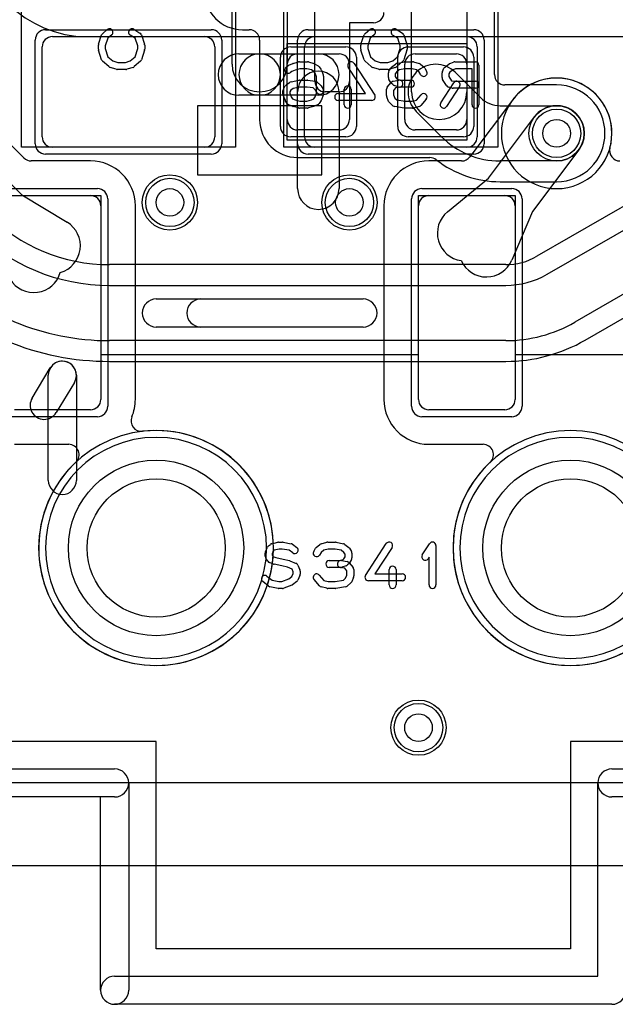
# Model space of a CAD drawing. Extents: x 0 to 20.5, y -1 to 20.
# Tile 2 of 22: x 4.1 to 8.4, y -1 to 6.1. Entities that reach past the tile are written whole.
import ezdxf

# ---------------------------------------------------------------- set-up
doc = ezdxf.new("R2010")
doc.units = 0
for name, color, linetype in [('Hole', 1, 'CONTINUOUS'), ('L1', 3, 'CONTINUOUS'), ('L2', 3, 'CONTINUOUS'), ('L3', 3, 'CONTINUOUS'), ('L4', 3, 'CONTINUOUS'), ('MetalMask-A', 176, 'CONTINUOUS'), ('MetalMask-B', 176, 'CONTINUOUS'), ('Outline', 7, 'CONTINUOUS'), ('PartsArea-A', 111, 'CONTINUOUS'), ('PartsArea-B', 111, 'CONTINUOUS'), ('PartsSilk-A', 221, 'CONTINUOUS'), ('PartsSilk-B', 221, 'CONTINUOUS'), ('Resist-A', 2, 'CONTINUOUS'), ('Resist-B', 2, 'CONTINUOUS'), ('Silk-A', 140, 'CONTINUOUS')]:
    doc.layers.add(name, color=color, linetype=linetype)

msp = doc.modelspace()

# ---------------------------------------------------------------- linework, layer by layer
at = {"layer": 'Hole'}
for centre, radius in [((8, 5.3), 0.1), ((5.2, 4.8), 0.1), ((6.5, 4.8), 0.1), ((5.1, 2.3), 0.5), ((8.1, 2.3), 0.5), ((7, 1), 0.1)]:
    msp.add_circle(centre, radius, dxfattribs=at)
at = {"layer": 'L1'}
for p, q in [((4.35, 6), (5.45, 6)), ((4.6, 5.99996), (12.6, 5.99996)), ((6.25, 6), (7.35, 6)), ((4.275, 5.275), (4.275, 5.925)), ((5.525, 5.925), (5.525, 5.275)), ((6.175, 5.275), (6.175, 5.925)), ((7.425, 5.925), (7.425, 5.275)), ((6.3, 5.5), (5.4, 5.5)), ((5.4, 5.5), (5.4, 5)), ((6.3, 5), (6.3, 5.5)), ((7.67997, 5.54002), (7.37248, 5.13003)), ((4.14374, 5.122), (3.84928, 5.41646)), ((7.50649, 4.97532), (7.84, 5.42)), ((3.84142, 5.14142), (4.12735, 4.85549)), ((5.45, 5.2), (4.35, 5.2)), ((7.35, 5.2), (6.25, 5.2)), ((8.16, 5.18), (7.82649, 4.73532)), ((4.625, 5.10004), (4.19675, 5.10004)), ((7.3125, 5.10004), (7.075, 5.10004)), ((5.4, 5), (6.3, 5)), ((7.20976, 4.73196), (7.50649, 4.97532)), ((4.075, 4.85), (4.625, 4.85)), ((4.12735, 4.85549), (4.45552, 4.65655)), ((7.075, 4.85), (7.625, 4.85)), ((4.7, 4.775), (4.7, 3.375)), ((4.95004, 3.375), (4.95004, 4.775)), ((6.74996, 4.775), (6.74996, 3.375)), ((7, 3.375), (7, 4.775)), ((7.7, 4.775), (7.7, 3.375)), ((7.82649, 4.73532), (7.67596, 4.38232)), ((4.625, 3.3), (4.075, 3.3)), ((7.625, 3.3), (7.075, 3.3)), ((4.075, 3.04996), (4.46752, 3.04996)), ((7.075, 3.04996), (7.46752, 3.04996)), ((9.61276, 0.6), (3.58724, 0.6))]:
    msp.add_line(p, q, dxfattribs=at)
for centre in [(8, 5.3), (5.2, 4.8), (6.5, 4.8), (7, 1)]:
    msp.add_circle(centre, 0.2, dxfattribs=at)
for centre, radius, start, end in [((4.6, 6.8), 0.80004, 180, -90), ((4.35, 5.925), 0.075, 90, 180), ((5.45, 5.925), 0.075, 0, 90), ((6.25, 5.925), 0.075, 90, 180), ((7.35, 5.925), 0.075, 0, 90), ((8, 5.3), 0.40004, -15.255621, 143.130389), ((8, 5.3), 0.2, -36.869898, 143.130102), ((4.35, 5.275), 0.075, 180, -90), ((5.45, 5.275), 0.075, -90, 0), ((6.25, 5.275), 0.075, 180, -90), ((7.35, 5.275), 0.075, -90, 0), ((7.3125, 5.17501), 0.07497, -90, -36.866841), ((8.45827, 5.17501), 0.07497, 164.7422, -90), ((4.19675, 5.17501), 0.07497, -135, -90), ((4.625, 4.775), 0.32504, 0, 90), ((7.075, 4.775), 0.32504, 90, 180), ((4.625, 4.775), 0.075, 0, 90), ((7.075, 4.775), 0.075, 90, 180), ((7.625, 4.775), 0.075, 0, 90), ((7.33659, 4.57732), 0.2, 129.357335, -97.816518), ((4.35184, 4.48552), 0.2, -74.055391, 58.775118), ((7.49199, 4.46077), 0.2, -155.923778, -23.094941), ((4.21448, 4.34816), 0.2, -148.775361, -15.944609), ((4.625, 3.375), 0.075, -90, 0), ((4.625, 3.375), 0.32504, -22.979866, 0), ((7.075, 3.375), 0.32504, 180, -90), ((7.075, 3.375), 0.075, 180, -90), ((7.625, 3.375), 0.075, -90, 0), ((4.99327, 3.21883), 0.07497, 157.019172, -83.374547), ((5.1, 2.3), 0.85004, 133.138006, 96.625726), ((4.46752, 2.97499), 0.07497, -46.864685, 90), ((7.46752, 2.97499), 0.07497, -46.864685, 90), ((8.1, 2.3), 0.85004, 133.138006, 46.861994)]:
    msp.add_arc(centre, radius, start, end, dxfattribs=at)
at = {"layer": 'L2'}
msp.add_line((17.75653, 0.6), (2.24347, 0.6), dxfattribs=at)
for centre in [(5.2, 4.8), (6.5, 4.8), (7, 1)]:
    msp.add_circle(centre, 0.2, dxfattribs=at)
for centre, radius, start, end in [((8, 5.3), 0.40004, 90, -90), ((8, 5.3), 0.40004, -90, 90), ((5.1, 2.3), 0.80004, 90, -90), ((5.1, 2.3), 0.80004, -90, 90), ((8.1, 2.3), 0.80004, 90, -90), ((8.1, 2.3), 0.80004, -90, 90)]:
    msp.add_arc(centre, radius, start, end, dxfattribs=at)
at = {"layer": 'L3'}
msp.add_line((17.75653, 0.6), (2.24347, 0.6), dxfattribs=at)
for centre in [(5.2, 4.8), (6.5, 4.8), (7, 1)]:
    msp.add_circle(centre, 0.2, dxfattribs=at)
for centre, radius, start, end in [((8, 5.3), 0.40004, 90, -90), ((8, 5.3), 0.40004, -90, 90), ((5.1, 2.3), 0.80004, 90, -90), ((5.1, 2.3), 0.80004, -90, 90), ((8.1, 2.3), 0.80004, 90, -90), ((8.1, 2.3), 0.80004, -90, 90)]:
    msp.add_arc(centre, radius, start, end, dxfattribs=at)
at = {"layer": 'L4'}
for p, q in [((6.25004, 5.67497), (6.25004, 6.875)), ((7.55004, 5.72501), (7.55004, 6.875)), ((5.65, 5.8), (5.65, 6.6)), ((6.05, 6.6), (6.05, 5.8)), ((6.95, 5.6), (6.95, 6.6)), ((7.35, 6.6), (7.35, 5.6)), ((6.67499, 6.1), (6.5, 6.1)), ((6.5, 6.1), (6.5, 5.67497)), ((5.725, 6.04996), (5.77499, 6.04996)), ((5.84996, 5.97499), (5.84996, 5.4)), ((5.7, 5.875), (5.85, 5.875)), ((5.85, 5.875), (6.275, 5.875)), ((6.125, 5.875), (6.425, 5.875)), ((6.975, 5.875), (7.275, 5.875)), ((6.05, 5.4), (6.05, 5.8)), ((6.5, 5.8), (6.5, 5.4)), ((6.9, 5.4), (6.9, 5.8)), ((7.35, 5.8), (7.35, 5.4)), ((7.26642, 5.74142), (7.44927, 5.55858)), ((8, 5.65004), (7.62501, 5.65004)), ((5.85, 5.575), (5.7, 5.575)), ((6.275, 5.575), (5.85, 5.575)), ((6.125, 4.9), (6.125, 5.6)), ((6.42503, 5.6), (6.32501, 5.6)), ((6.425, 5.6), (6.425, 4.9)), ((7.59069, 5.5), (8, 5.5)), ((7.16642, 5.27574), (6.98358, 5.45858)), ((6.425, 5.325), (6.125, 5.325)), ((7.275, 5.325), (6.975, 5.325)), ((9.2178, 5.19596), (7.85704, 4.41032)), ((6.125, 5.12496), (7.08263, 5.12496)), ((8, 5.1), (7.59069, 5.1)), ((7.93205, 4.28038), (9.29282, 5.06603)), ((7.59069, 4.94996), (8, 4.94996)), ((9.49282, 4.71962), (8.13205, 3.93397)), ((8.20707, 3.80404), (9.56783, 4.58968)), ((7.63205, 4.35004), (4.76274, 4.35004)), ((4.76274, 4.2), (7.63205, 4.2)), ((7.63205, 3.8), (4.76274, 3.8)), ((4.76274, 3.64996), (7.63205, 3.64996)), ((9.77499, 0.6), (2.24347, 0.6))]:
    msp.add_line(p, q, dxfattribs=at)
for centre in [(8, 5.3), (5.2, 4.8), (6.5, 4.8), (7, 1)]:
    msp.add_circle(centre, 0.2, dxfattribs=at)
for centre, radius, start, end in [((5.725, 6.325), 0.27504, 180, -90), ((6.67499, 6.17497), 0.07497, -90, 0), ((5.77499, 5.97499), 0.07497, 0, 90), ((5.7, 5.725), 0.15, 90, -90), ((5.85, 5.725), 0.15, 90, -90), ((5.85, 5.725), 0.15, -90, 90), ((6.125, 5.8), 0.075, 90, 180), ((6.275, 5.725), 0.15, -90, 90), ((6.425, 5.8), 0.075, 0, 90), ((6.975, 5.8), 0.075, 90, 180), ((7.275, 5.8), 0.075, 0, 90), ((5.85, 5.8), 0.2, 180, 0), ((7.125, 5.6), 0.2, 45, -135), ((6.275, 5.6), 0.15, 0, 180), ((7.62501, 5.72501), 0.07497, 180, -90), ((6.32501, 5.67497), 0.07497, 180, -90), ((6.42503, 5.67497), 0.07497, -90, 0), ((8, 5.3), 0.35004, -90, 90), ((7.15, 5.6), 0.2, 180, 0), ((7.59069, 5.7), 0.2, -135, -90), ((8, 5.3), 0.2, -90, 90), ((6.125, 5.4), 0.27504, 180, -90), ((6.125, 5.4), 0.075, 180, -90), ((6.425, 5.4), 0.075, -90, 0), ((6.975, 5.4), 0.075, 180, -90), ((7.275, 5.4), 0.075, -90, 0), ((7.59069, 5.7), 0.6, -135.000675, -90), ((7.08263, 5.04999), 0.07497, 51.988282, 90), ((7.59069, 5.7), 0.75004, -128.011863, -90), ((6.275, 4.9), 0.15, 180, 0), ((4.76273, 5.60001), 1.24997, -134.999352, -89.999542), ((4.76274, 5.6), 1.4, -135, -90), ((7.63206, 4.8), 0.44996, -90.001273, -60.000204), ((4.76274, 5.6), 1.8, -135, -90), ((7.63205, 4.8), 0.6, -90, -60.000227), ((4.76274, 5.6), 1.95004, -135, -90), ((7.63205, 4.8), 1, -90, -60.000132), ((7.63205, 4.8), 1.15004, -90, -59.999904), ((5.1, 2.3), 0.85004, 90, -90), ((5.1, 2.3), 0.85004, -90, 90), ((8.1, 2.3), 0.85004, 90, -90), ((8.1, 2.3), 0.85004, -90, 90)]:
    msp.add_arc(centre, radius, start, end, dxfattribs=at)
at = {"layer": 'MetalMask-A'}
for p, q in [((4.35, 6), (5.45, 6)), ((6.25, 6), (7.35, 6)), ((4.275, 5.275), (4.275, 5.925)), ((5.525, 5.925), (5.525, 5.275)), ((6.175, 5.275), (6.175, 5.925)), ((7.425, 5.925), (7.425, 5.275)), ((5.45, 5.2), (4.35, 5.2)), ((7.35, 5.2), (6.25, 5.2)), ((4.075, 4.85), (4.625, 4.85)), ((7.075, 4.85), (7.625, 4.85)), ((4.7, 4.775), (4.7, 3.375)), ((7, 3.375), (7, 4.775)), ((7.7, 4.775), (7.7, 3.375)), ((4.625, 3.3), (4.075, 3.3)), ((7.625, 3.3), (7.075, 3.3))]:
    msp.add_line(p, q, dxfattribs=at)
for centre, start, end in [((4.35, 5.925), 90, 180), ((5.45, 5.925), 0, 90), ((6.25, 5.925), 90, 180), ((7.35, 5.925), 0, 90), ((4.35, 5.275), 180, -90), ((5.45, 5.275), -90, 0), ((6.25, 5.275), 180, -90), ((7.35, 5.275), -90, 0), ((4.625, 4.775), 0, 90), ((7.075, 4.775), 90, 180), ((7.625, 4.775), 0, 90), ((4.625, 3.375), -90, 0), ((7.075, 3.375), 180, -90), ((7.625, 3.375), -90, 0)]:
    msp.add_arc(centre, 0.075, start, end, dxfattribs=at)
at = {"layer": 'MetalMask-B'}
for p, q in [((6.125, 5.875), (6.425, 5.875)), ((6.975, 5.875), (7.275, 5.875)), ((6.05, 5.4), (6.05, 5.8)), ((6.5, 5.8), (6.5, 5.4)), ((6.9, 5.4), (6.9, 5.8)), ((7.35, 5.8), (7.35, 5.4)), ((6.425, 5.325), (6.125, 5.325)), ((7.275, 5.325), (6.975, 5.325))]:
    msp.add_line(p, q, dxfattribs=at)
for centre, start, end in [((6.125, 5.8), 90, 180), ((6.425, 5.8), 0, 90), ((6.975, 5.8), 90, 180), ((7.275, 5.8), 0, 90), ((6.125, 5.4), 180, -90), ((6.425, 5.4), -90, 0), ((6.975, 5.4), 180, -90), ((7.275, 5.4), -90, 0)]:
    msp.add_arc(centre, 0.075, start, end, dxfattribs=at)
at = {"layer": 'Outline'}
msp.add_line((18.05, 0), (1.95, 0), dxfattribs=at)
at = {"layer": 'PartsArea-A'}
for p, q in [((4.125, 5.2), (4.125, 7.8)), ((5.675, 7.8), (5.675, 5.2)), ((6.025, 5.2), (6.025, 7.8)), ((7.575, 7.8), (7.575, 5.2)), ((5.675, 5.2), (4.125, 5.2)), ((7.575, 5.2), (6.025, 5.2)), ((4, 4.85), (4.7, 4.85)), ((4.7, 4.85), (4.7, 3.7)), ((7, 3.7), (7, 4.85)), ((7, 4.85), (7.7, 4.85)), ((7.7, 4.85), (7.7, 3.7)), ((4.7, 3.7), (7, 3.7)), ((7.7, 3.7), (8.5, 3.7)), ((5.1, 0.9), (3.35, 0.9)), ((5.1, -0.6), (5.1, 0.9)), ((9.85, 0.9), (8.1, 0.9)), ((8.1, 0.9), (8.1, -0.6)), ((8.1, -0.6), (5.1, -0.6))]:
    msp.add_line(p, q, dxfattribs=at)
at = {"layer": 'PartsArea-B'}
for p, q in [((6.05, 5.95), (7.35, 5.95)), ((6.05, 5.25), (6.05, 5.95)), ((7.35, 5.95), (7.35, 5.25)), ((7.35, 5.25), (6.05, 5.25))]:
    msp.add_line(p, q, dxfattribs=at)
at = {"layer": 'PartsSilk-A'}
for p, q in [((4.68369, 5.9454), (4.70591, 6.01207)), ((4.71363, 6.02338), (4.74696, 6.05115)), ((4.7511, 5.98952), (4.73241, 5.93344)), ((4.77896, 6.01273), (4.7511, 5.98952)), ((4.9495, 5.98773), (4.91268, 6.01074)), ((4.93918, 6.05314), (4.98362, 6.02537)), ((4.96759, 5.93344), (4.9495, 5.98773)), ((4.99409, 6.01207), (5.01631, 5.9454)), ((6.58369, 5.9454), (6.60591, 6.01207)), ((6.61363, 6.02338), (6.64696, 6.05115)), ((6.6511, 5.98952), (6.63241, 5.93344)), ((6.67896, 6.01273), (6.6511, 5.98952)), ((6.8495, 5.98773), (6.81268, 6.01074)), ((6.83918, 6.05314), (6.88362, 6.02537)), ((6.86759, 5.93344), (6.8495, 5.98773)), ((6.89409, 6.01207), (6.91631, 5.9454)), ((4.68241, 5.90972), (4.68241, 5.9375)), ((4.73241, 5.93344), (4.73241, 5.91362)), ((4.73241, 5.91362), (4.75132, 5.85452)), ((4.94868, 5.85452), (4.96759, 5.91362)), ((4.96759, 5.91362), (4.96759, 5.93344)), ((5.01759, 5.9375), (5.01759, 5.90972)), ((6.58241, 5.90972), (6.58241, 5.9375)), ((6.63241, 5.93344), (6.63241, 5.91362)), ((6.63241, 5.91362), (6.65132, 5.85452)), ((6.84868, 5.85452), (6.86759, 5.91362)), ((6.86759, 5.91362), (6.86759, 5.93344)), ((6.91759, 5.9375), (6.91759, 5.90972)), ((4.70582, 5.83266), (4.6836, 5.9021)), ((4.75132, 5.85452), (4.78656, 5.82368)), ((4.91344, 5.82368), (4.94868, 5.85452)), ((5.0164, 5.9021), (4.99418, 5.83266)), ((6.60582, 5.83266), (6.5836, 5.9021)), ((6.65132, 5.85452), (6.68656, 5.82368)), ((6.81344, 5.82368), (6.84868, 5.85452)), ((6.9164, 5.9021), (6.89418, 5.83266)), ((4.75761, 5.78258), (4.71317, 5.82147)), ((4.81106, 5.76364), (4.76661, 5.77753)), ((4.78656, 5.82368), (4.82234, 5.8125)), ((4.82234, 5.8125), (4.87766, 5.8125)), ((4.87766, 5.8125), (4.91344, 5.82368)), ((4.93339, 5.77753), (4.88894, 5.76364)), ((4.98683, 5.82147), (4.94239, 5.78258)), ((6.65761, 5.78258), (6.61317, 5.82147)), ((6.71106, 5.76364), (6.66661, 5.77753)), ((6.68656, 5.82368), (6.72234, 5.8125)), ((6.72234, 5.8125), (6.77766, 5.8125)), ((6.77766, 5.8125), (6.81344, 5.82368)), ((6.83339, 5.77753), (6.78894, 5.76364)), ((6.88683, 5.82147), (6.84239, 5.78258)), ((4.88148, 5.7625), (4.81852, 5.7625)), ((6.78148, 5.7625), (6.71852, 5.7625)), ((5.1016, 4.1016), (6.5984, 4.1016)), ((6.5984, 3.8984), (5.1016, 3.8984)), ((4.20298, 3.38487), (4.33439, 3.60222)), ((4.31973, 2.78892), (4.31973, 3.54965)), ((4.50827, 3.49708), (4.37686, 3.27973)), ((4.52293, 3.54965), (4.52293, 2.78892)), ((5.8922, 2.27166), (5.90609, 2.30499)), ((5.91355, 2.31489), (5.92744, 2.326)), ((5.937, 2.33073), (5.98144, 2.34184)), ((5.94978, 2.27984), (5.94028, 2.25704)), ((5.95442, 2.28355), (5.94978, 2.27984)), ((5.99058, 2.29259), (5.95442, 2.28355)), ((5.9875, 2.34259), (6.01528, 2.34259)), ((6.01292, 2.29259), (5.99058, 2.29259)), ((6.06343, 2.28297), (6.01292, 2.29259)), ((6.01996, 2.34215), (6.07829, 2.33104)), ((6.08947, 2.26404), (6.06343, 2.28297)), ((6.08831, 2.3267), (6.11887, 2.30448)), ((6.2413, 2.27529), (6.25519, 2.29751)), ((6.25978, 2.30295), (6.28478, 2.32517)), ((6.29495, 2.33064), (6.33662, 2.34175)), ((6.31356, 2.28385), (6.29568, 2.26796)), ((6.34634, 2.29259), (6.31356, 2.28385)), ((6.34306, 2.34259), (6.39861, 2.34259)), ((6.39601, 2.29259), (6.34634, 2.29259)), ((6.44042, 2.28324), (6.39601, 2.29259)), ((6.40376, 2.34205), (6.45654, 2.33094)), ((6.46023, 2.2674), (6.44042, 2.28324)), ((6.46701, 2.326), (6.49479, 2.30378)), ((6.50037, 2.29751), (6.51426, 2.27529)), ((6.61657, 2.10163), (6.76657, 2.33126)), ((6.80843, 2.30392), (6.68369, 2.11296)), ((7.02763, 2.2497), (7.08041, 2.33118)), ((7.12639, 2.31759), (7.12639, 2.03241)), ((5.89028, 2.23981), (5.89028, 2.26204)), ((5.90797, 2.20434), (5.89408, 2.22656)), ((5.94028, 2.25704), (5.94028, 2.24698)), ((5.94028, 2.24698), (5.94581, 2.23814)), ((5.94581, 2.23814), (5.96648, 2.23062)), ((5.96648, 2.23062), (6.02018, 2.21988)), ((6.02134, 2.21962), (6.06578, 2.20851)), ((6.29568, 2.26796), (6.2837, 2.24879)), ((6.35417, 2.20926), (6.4331, 2.20926)), ((6.4331, 2.20926), (6.4543, 2.21697)), ((6.44188, 2.20887), (6.48355, 2.20146)), ((6.4543, 2.21697), (6.45948, 2.22215)), ((6.45948, 2.22215), (6.46806, 2.23587)), ((6.46806, 2.25487), (6.46023, 2.2674)), ((6.46806, 2.23587), (6.46806, 2.25487)), ((6.51426, 2.21545), (6.50037, 2.19323)), ((6.51806, 2.26204), (6.51806, 2.2287)), ((7.07639, 2.23301), (7.06959, 2.22252)), ((7.07639, 2.03241), (7.07639, 2.23301)), ((5.95118, 2.18299), (5.92063, 2.1941)), ((6.00979, 2.17097), (5.95482, 2.18197)), ((6.05184, 2.16046), (6.00979, 2.17097)), ((6.08505, 2.14662), (6.05184, 2.16046)), ((6.06934, 2.20734), (6.11379, 2.18882)), ((6.09306, 2.12741), (6.08505, 2.14662)), ((6.12725, 2.17536), (6.14114, 2.14203)), ((6.4375, 2.15926), (6.35417, 2.15926)), ((6.46581, 2.15383), (6.43312, 2.15965)), ((6.4766, 2.17187), (6.44604, 2.16076)), ((6.48194, 2.13447), (6.46581, 2.15383)), ((6.49685, 2.1888), (6.48574, 2.17769)), ((6.49838, 2.19285), (6.52615, 2.15952)), ((6.53194, 2.14352), (6.53194, 2.09907)), ((6.7875, 2.03241), (6.7875, 2.14352)), ((6.8375, 2.14352), (6.8375, 2.03241)), ((5.90312, 2.09637), (5.93994, 2.06692)), ((5.93994, 2.06692), (5.98986, 2.05741)), ((6.01068, 2.05741), (6.0616, 2.07681)), ((6.0616, 2.07681), (6.08379, 2.09294)), ((6.08379, 2.09294), (6.09306, 2.11519)), ((6.09306, 2.11519), (6.09306, 2.12741)), ((6.14114, 2.10058), (6.12725, 2.06724)), ((6.14306, 2.13241), (6.14306, 2.11019)), ((6.28258, 2.02706), (6.24369, 2.0715)), ((6.28131, 2.10442), (6.31519, 2.06571)), ((6.39662, 2.05741), (6.45691, 2.06705)), ((6.45691, 2.06705), (6.47218, 2.08063)), ((6.47218, 2.08063), (6.48194, 2.10407)), ((6.48194, 2.10407), (6.48194, 2.13447)), ((6.53002, 2.08946), (6.51614, 2.05613)), ((6.68369, 2.11296), (6.88194, 2.11296)), ((5.91355, 2.024), (5.87188, 2.05733)), ((5.98282, 2.00785), (5.92449, 2.01896)), ((6.01528, 2.00741), (5.9875, 2.00741)), ((5.98986, 2.05741), (6.01068, 2.05741)), ((6.08251, 2.03127), (6.02418, 2.00905)), ((6.11887, 2.05663), (6.08831, 2.03441)), ((6.33662, 2.00825), (6.29495, 2.01936)), ((6.31519, 2.06571), (6.34634, 2.05741)), ((6.39861, 2.00741), (6.34306, 2.00741)), ((6.34634, 2.05741), (6.39662, 2.05741)), ((6.47201, 2.01883), (6.40256, 2.00772)), ((6.50967, 2.04705), (6.48467, 2.02483)), ((6.88194, 2.06296), (6.6375, 2.06296)), ((3.6236, 0.7016), (4.8, 0.7016)), ((8.4, 0.7016), (9.5764, 0.7016)), ((4.9016, 0.6), (4.9016, -0.9)), ((8.2984, -0.7984), (8.2984, 0.6)), ((4.6984, 0.4984), (3.6236, 0.4984)), ((4.6984, -0.9), (4.6984, 0.4984)), ((4.8, -0.7984), (8.2984, -0.7984)), ((8.4, -1.0016), (4.8, -1.0016))]:
    msp.add_line(p, q, dxfattribs=at)
for centre, radius, start, end in [((4.76296, 6.03194), 0.025, -50.209101, 129.800498), ((4.92593, 6.03194), 0.025, 57.994617, -122.000747), ((6.66296, 6.03194), 0.025, -50.209101, 129.800498), ((6.82593, 6.03194), 0.025, 57.994617, -122.000747), ((4.72963, 6.00417), 0.025, 129.790899, 161.579545), ((4.97037, 6.00417), 0.025, 18.420455, 57.994617), ((6.62963, 6.00417), 0.025, 129.790899, 161.579545), ((6.87037, 6.00417), 0.025, 18.420455, 57.994617), ((4.70741, 5.9375), 0.025, 161.579545, 180), ((4.99259, 5.9375), 0.025, 0, 18.420455), ((6.60741, 5.9375), 0.025, 161.579545, 180), ((6.89259, 5.9375), 0.025, 0, 18.420455), ((4.70741, 5.90972), 0.025, 180, -162.253582), ((4.99259, 5.90972), 0.025, -17.746418, 0), ((6.60741, 5.90972), 0.025, 180, -162.253582), ((6.89259, 5.90972), 0.025, -17.746418, 0), ((4.72963, 5.84028), 0.025, -162.253582, -131.188082), ((4.77407, 5.80139), 0.025, -131.188082, -107.362228), ((4.92593, 5.80139), 0.025, -72.637772, -48.811918), ((4.97037, 5.84028), 0.025, -48.811918, -17.746418), ((6.62963, 5.84028), 0.025, -162.253582, -131.188082), ((6.67407, 5.80139), 0.025, -131.188082, -107.362228), ((6.82593, 5.80139), 0.025, -72.637772, -48.811918), ((6.87037, 5.84028), 0.025, -48.811918, -17.746418), ((4.81852, 5.7875), 0.025, -107.362228, -90), ((4.88148, 5.7875), 0.025, -90, -72.637772), ((6.71852, 5.7875), 0.025, -107.362228, -90), ((6.78148, 5.7875), 0.025, -90, -72.637772), ((5.1016, 4), 0.1016, 90, -90), ((6.5984, 4), 0.1016, -90, 90), ((4.42133, 3.54965), 0.1016, 0, 180), ((4.42133, 3.54965), 0.1016, -31.16009, 148.842805), ((4.28992, 3.3323), 0.1016, 148.83991, -31.157195), ((4.42133, 2.78892), 0.1016, 180, 0), ((5.92917, 2.29537), 0.025, 128.666967, 157.373085), ((5.94306, 2.30648), 0.025, 104.030684, 128.666967), ((5.9875, 2.31759), 0.025, 90, 104.030684), ((6.01528, 2.31759), 0.025, 79.211414, 90), ((6.07361, 2.30648), 0.025, 53.982737, 79.211414), ((6.10417, 2.28426), 0.025, -126.017263, 53.979316), ((6.27639, 2.28426), 0.025, 131.627831, 147.989981), ((6.30139, 2.30648), 0.025, 104.925513, 131.630694), ((6.34306, 2.31759), 0.025, 90, 104.92885), ((6.39861, 2.31759), 0.025, 78.110161, 90), ((6.45139, 2.30648), 0.025, 51.333033, 78.112983), ((6.47917, 2.28426), 0.025, 32.005383, 51.345223), ((6.7875, 2.31759), 0.025, -33.149737, 146.846436), ((7.10139, 2.31759), 0.025, 0, 147.066193), ((5.91528, 2.26204), 0.025, 157.373085, 180), ((5.91528, 2.23981), 0.025, 180, -147.994617), ((6.01528, 2.19537), 0.025, 75.969316, 78.692051), ((6.05972, 2.18426), 0.025, 67.373085, 75.963757), ((6.2625, 2.26204), 0.025, 147.994617, -32.010019), ((6.35417, 2.18426), 0.025, 90, -90), ((6.4375, 2.18426), 0.025, 79.908369, -100.083264), ((6.49306, 2.26204), 0.025, 0, 32.010019), ((6.49306, 2.2287), 0.025, -32.005383, 0), ((7.04861, 2.23611), 0.025, 147.066457, -32.933807), ((5.92917, 2.21759), 0.025, -147.994617, -109.97919), ((5.95972, 2.20648), 0.025, -109.97919, -101.305437), ((6.10417, 2.16574), 0.025, 22.626915, 67.38105), ((6.11806, 2.13241), 0.025, 0, 22.623527), ((6.4375, 2.18426), 0.025, -90, -70.02141), ((6.46806, 2.19537), 0.025, -70.02864, -45), ((6.47917, 2.17685), 0.025, 39.790899, 79.916736), ((6.47917, 2.20648), 0.025, -45, -32.010019), ((6.50694, 2.14352), 0.025, 0, 39.800498), ((6.8125, 2.14352), 0.025, 0, 180), ((5.8875, 2.07685), 0.025, 51.333033, -128.654777), ((6.10417, 2.07685), 0.025, -53.982737, -22.617424), ((6.11806, 2.11019), 0.025, -22.605762, 0), ((6.2625, 2.08796), 0.025, 41.188082, -138.810424), ((6.50694, 2.09907), 0.025, -22.605762, 0), ((6.6375, 2.08796), 0.025, 146.850263, -90), ((6.88194, 2.08796), 0.025, -90, 90), ((5.92917, 2.04352), 0.025, -128.666967, -100.783847), ((5.9875, 2.03241), 0.025, -100.788586, -90), ((6.01528, 2.03241), 0.025, -90, -69.146359), ((6.07361, 2.05463), 0.025, -69.143502, -53.979316), ((6.30139, 2.04352), 0.025, -138.811918, -104.92885), ((6.34306, 2.03241), 0.025, -104.925513, -90), ((6.39861, 2.03241), 0.025, -90, -80.911332), ((6.46806, 2.04352), 0.025, -80.910628, -48.369306), ((6.49306, 2.06574), 0.025, -48.372169, -22.608878), ((6.8125, 2.03241), 0.025, 180, 0), ((7.10139, 2.03241), 0.025, 180, 0), ((4.8, 0.6), 0.1016, 0, 90), ((8.4, 0.6), 0.1016, 90, 180), ((4.8, -0.9), 0.1016, 90, -90), ((4.8, -0.9), 0.1016, 180, 0), ((8.4, -0.9), 0.1016, -90, 0)]:
    msp.add_arc(centre, radius, start, end, dxfattribs=at)
at = {"layer": 'PartsSilk-B'}
for p, q in [((6.04132, 5.77878), (6.05521, 5.78989)), ((6.06155, 5.79358), (6.08933, 5.80469)), ((6.09174, 5.80552), (6.13063, 5.81663)), ((6.1375, 5.81759), (6.19583, 5.81759)), ((6.2027, 5.81663), (6.24159, 5.80552)), ((6.24746, 5.80299), (6.27246, 5.78818)), ((6.27972, 5.78167), (6.29361, 5.76315)), ((6.61631, 5.58796), (6.49157, 5.77892)), ((6.53343, 5.80626), (6.68343, 5.57663)), ((6.78574, 5.75029), (6.79963, 5.77251)), ((6.80521, 5.77878), (6.83299, 5.801)), ((6.84346, 5.80594), (6.89624, 5.81705)), ((6.90139, 5.81759), (6.95694, 5.81759)), ((6.96338, 5.81675), (7.00505, 5.80564)), ((7.01522, 5.80017), (7.04022, 5.77795)), ((7.04481, 5.77251), (7.0587, 5.75029)), ((7.17347, 5.74822), (7.18458, 5.77044)), ((7.19224, 5.77948), (7.2228, 5.8017)), ((7.22735, 5.80433), (7.25235, 5.81544)), ((7.2625, 5.81759), (7.4125, 5.81759)), ((7.4375, 5.79259), (7.4375, 5.50741)), ((6.08355, 5.74853), (6.07256, 5.73974)), ((6.10671, 5.75779), (6.08355, 5.74853)), ((6.141, 5.76759), (6.10671, 5.75779)), ((6.19233, 5.76759), (6.141, 5.76759)), ((6.22475, 5.75833), (6.19233, 5.76759)), ((6.2427, 5.74769), (6.22475, 5.75833)), ((6.25173, 5.73565), (6.2427, 5.74769)), ((6.2625, 5.70981), (6.25173, 5.73565)), ((6.2625, 5.59019), (6.2625, 5.70981)), ((6.29669, 5.75776), (6.31058, 5.72442)), ((6.3125, 5.71481), (6.3125, 5.58519)), ((6.78194, 5.7037), (6.78194, 5.73704)), ((6.83977, 5.7424), (6.83194, 5.72987)), ((6.83194, 5.72987), (6.83194, 5.71087)), ((6.83194, 5.71087), (6.84052, 5.69715)), ((6.85958, 5.75824), (6.83977, 5.7424)), ((6.90399, 5.76759), (6.85958, 5.75824)), ((6.95366, 5.76759), (6.90399, 5.76759)), ((6.98644, 5.75885), (6.95366, 5.76759)), ((7.00432, 5.74296), (6.98644, 5.75885)), ((7.0163, 5.72379), (7.00432, 5.74296)), ((7.17083, 5.7037), (7.17083, 5.73704)), ((7.22657, 5.74263), (7.22083, 5.73114)), ((7.22083, 5.73114), (7.22083, 5.71087)), ((7.22083, 5.71087), (7.23958, 5.68087)), ((7.25007, 5.75971), (7.22657, 5.74263)), ((7.2678, 5.76759), (7.25007, 5.75971)), ((7.3875, 5.76759), (7.2678, 5.76759)), ((7.3875, 5.50741), (7.3875, 5.76759)), ((6.02186, 5.62065), (6.03574, 5.64287)), ((6.04206, 5.64972), (6.06706, 5.66824)), ((6.07704, 5.67266), (6.1326, 5.68377)), ((6.13998, 5.63426), (6.09233, 5.62473)), ((6.1375, 5.68426), (6.19583, 5.68426)), ((6.19408, 5.63426), (6.13998, 5.63426)), ((6.23765, 5.62814), (6.19408, 5.63426)), ((6.19931, 5.68402), (6.25209, 5.67661)), ((6.25432, 5.61333), (6.23765, 5.62814)), ((6.26522, 5.67054), (6.29022, 5.64832)), ((6.29481, 5.64288), (6.3087, 5.62066)), ((6.77385, 5.63452), (6.80162, 5.66785)), ((6.79963, 5.66823), (6.78574, 5.69045)), ((6.81426, 5.65269), (6.80315, 5.6638)), ((6.81645, 5.67646), (6.85812, 5.68387)), ((6.83419, 5.62883), (6.81806, 5.60947)), ((6.85396, 5.63576), (6.8234, 5.64687)), ((6.86688, 5.63465), (6.83419, 5.62883)), ((6.84052, 5.69715), (6.8457, 5.69197)), ((6.8457, 5.69197), (6.8669, 5.68426)), ((6.94583, 5.63426), (6.8625, 5.63426)), ((6.8669, 5.68426), (6.94583, 5.68426)), ((7.16102, 5.52109), (7.25547, 5.66553)), ((7.20241, 5.64601), (7.17463, 5.69045)), ((7.29731, 5.63817), (7.20286, 5.49373)), ((7.24495, 5.62769), (7.21717, 5.6351)), ((7.23958, 5.68087), (7.25467, 5.67685)), ((7.25467, 5.67685), (7.4125, 5.67685)), ((6.01806, 5.58519), (6.01806, 5.60741)), ((6.03386, 5.54224), (6.01998, 5.57558)), ((6.07563, 5.61236), (6.06806, 5.60024)), ((6.06806, 5.60024), (6.06806, 5.59019)), ((6.06806, 5.59019), (6.07923, 5.56336)), ((6.09233, 5.62473), (6.07563, 5.61236)), ((6.07923, 5.56336), (6.0877, 5.54981)), ((6.24258, 5.54937), (6.25132, 5.56336)), ((6.25132, 5.56336), (6.2625, 5.59019)), ((6.2663, 5.59416), (6.25432, 5.61333)), ((6.31058, 5.57558), (6.29669, 5.54224)), ((6.41806, 5.58796), (6.61631, 5.58796)), ((6.4625, 5.50741), (6.4625, 5.61852)), ((6.5125, 5.61852), (6.5125, 5.50741)), ((6.76806, 5.57407), (6.76806, 5.61852)), ((6.78386, 5.53113), (6.76998, 5.56446)), ((6.81806, 5.60947), (6.81806, 5.57907)), ((6.81806, 5.57907), (6.82782, 5.55563)), ((6.98481, 5.54071), (7.01869, 5.57942)), ((7.4125, 5.62685), (7.25139, 5.62685)), ((6.04963, 5.51638), (6.03574, 5.5386)), ((6.08933, 5.49531), (6.06155, 5.50642)), ((6.0877, 5.54981), (6.10671, 5.54221)), ((6.13063, 5.48337), (6.09174, 5.49448)), ((6.10671, 5.54221), (6.141, 5.53241)), ((6.141, 5.53241), (6.19233, 5.53241)), ((6.19233, 5.53241), (6.22617, 5.54208)), ((6.24159, 5.49448), (6.2027, 5.48337)), ((6.22617, 5.54208), (6.24258, 5.54937)), ((6.26987, 5.50678), (6.24487, 5.49567)), ((6.29481, 5.5386), (6.28092, 5.51638)), ((6.6625, 5.53796), (6.41806, 5.53796)), ((6.81533, 5.49983), (6.79033, 5.52205)), ((6.82782, 5.55563), (6.84309, 5.54205)), ((6.89744, 5.48272), (6.82799, 5.49383)), ((6.84309, 5.54205), (6.90338, 5.53241)), ((6.90338, 5.53241), (6.95366, 5.53241)), ((6.95366, 5.53241), (6.98481, 5.54071)), ((7.00505, 5.49436), (6.96338, 5.48325)), ((7.05631, 5.5465), (7.01742, 5.50206)), ((6.19583, 5.48241), (6.1375, 5.48241)), ((6.95694, 5.48241), (6.90139, 5.48241))]:
    msp.add_line(p, q, dxfattribs=at)
for centre, start, end in [((6.05694, 5.75926), 128.666967, -51.345223), ((6.07083, 5.77037), 111.792897, 128.654777), ((6.09861, 5.78148), 105.948544, 111.797853), ((6.1375, 5.79259), 90, 105.94345), ((6.19583, 5.79259), 74.051456, 90), ((6.23472, 5.78148), 59.362476, 74.05655), ((6.25972, 5.76667), 36.869898, 59.3575), ((6.5125, 5.79259), 33.149737, -146.846436), ((6.82083, 5.75926), 128.666967, 147.994617), ((6.84861, 5.78148), 101.889839, 128.666967), ((6.90139, 5.79259), 90, 101.889839), ((6.95694, 5.79259), 75.074487, 90), ((6.99861, 5.78148), 48.372169, 75.074487), ((7.02361, 5.75926), 32.005383, 48.37217), ((7.20694, 5.75926), 126.017263, 153.434949), ((7.2375, 5.78148), 113.950855, 126.017263), ((7.2625, 5.79259), 90, 113.950855), ((7.4125, 5.79259), 0, 90), ((6.27361, 5.74815), 22.605762, 36.869898), ((6.2875, 5.71481), 0, 22.617424), ((6.80694, 5.73704), 147.994617, 180), ((6.80694, 5.7037), 180, -147.994617), ((7.0375, 5.73704), -147.994617, 32.010019), ((7.19583, 5.73704), 153.434949, 180), ((7.19583, 5.7037), 180, -147.994617), ((6.05694, 5.62963), 126.526127, 148.008526), ((6.08194, 5.64815), 101.305437, 126.531048), ((6.1375, 5.65926), 90, 101.307949), ((6.19583, 5.65926), 81.999526, 90), ((6.24861, 5.65185), 48.372169, 82.008245), ((6.27361, 5.62963), 32.005383, 48.369306), ((6.4875, 5.61852), 0, 180), ((6.79306, 5.61852), 140.209101, 180), ((6.82083, 5.68148), -147.994617, -135), ((6.82083, 5.65185), 100.091631, 140.209101), ((6.83194, 5.67037), -135, -109.97136), ((6.8625, 5.65926), -109.97136, -90), ((6.8625, 5.65926), -79.908369, 100.083264), ((6.94583, 5.65926), -90, 90), ((7.22361, 5.65926), -147.994617, -104.925513), ((7.27639, 5.65185), -33.181463, 146.819137), ((7.4125, 5.65185), -90, 90), ((6.04306, 5.60741), 148.014056, 180), ((6.04306, 5.58519), 180, -157.397221), ((6.2875, 5.60741), -147.994617, 32.010019), ((6.2875, 5.58519), -22.605762, 0), ((6.41806, 5.56296), 90, -90), ((6.6625, 5.56296), -90, 33.153564), ((6.79306, 5.57407), 180, -157.394238), ((7.0375, 5.56296), -41.188082, 138.810424), ((7.25139, 5.65185), -104.925513, -90), ((6.05694, 5.55185), -157.394238, -147.989981), ((6.07083, 5.52963), -147.994617, -111.797853), ((6.09861, 5.51852), -111.792897, -105.94345), ((6.23472, 5.51852), -74.051456, -66.039637), ((6.25972, 5.52963), -66.049145, -32.010019), ((6.27361, 5.55185), -32.005383, -22.617424), ((6.4875, 5.50741), 180, 0), ((6.80694, 5.54074), -157.394238, -131.62783), ((6.83194, 5.51852), -131.627831, -99.089372), ((6.99861, 5.51852), -75.074487, -41.188082), ((7.18194, 5.50741), 146.818537, -33.180863), ((7.4125, 5.50741), 180, 0), ((6.1375, 5.50741), -105.948544, -90), ((6.19583, 5.50741), -90, -74.05655), ((6.90139, 5.50741), -99.089372, -90), ((6.95694, 5.50741), -90, -75.074487)]:
    msp.add_arc(centre, 0.025, start, end, dxfattribs=at)
at = {"layer": 'Resist-A'}
for p, q in [((4.3, 6.05), (5.5, 6.05)), ((6.2, 6.05), (7.4, 6.05)), ((4.225, 5.225), (4.225, 5.975)), ((5.575, 5.975), (5.575, 5.225)), ((6.125, 5.225), (6.125, 5.975)), ((7.475, 5.975), (7.475, 5.225)), ((5.5, 5.15), (4.3, 5.15)), ((7.4, 5.15), (6.2, 5.15)), ((4.025, 4.9), (4.675, 4.9)), ((7.025, 4.9), (7.675, 4.9)), ((4.75, 4.825), (4.75, 3.325)), ((6.95, 3.325), (6.95, 4.825)), ((7.75, 4.825), (7.75, 3.325)), ((4.675, 3.25), (4.025, 3.25)), ((7.675, 3.25), (7.025, 3.25))]:
    msp.add_line(p, q, dxfattribs=at)
for centre, radius in [((8, 5.3), 0.175), ((5.2, 4.8), 0.175), ((6.5, 4.8), 0.175), ((5.1, 2.3), 0.635), ((8.1, 2.3), 0.635), ((7, 1), 0.175)]:
    msp.add_circle(centre, radius, dxfattribs=at)
for centre, start, end in [((4.3, 5.975), 90, 180), ((5.5, 5.975), 0, 90), ((6.2, 5.975), 90, 180), ((7.4, 5.975), 0, 90), ((4.3, 5.225), 180, -90), ((5.5, 5.225), -90, 0), ((6.2, 5.225), 180, -90), ((7.4, 5.225), -90, 0), ((4.675, 4.825), 0, 90), ((7.025, 4.825), 90, 180), ((7.675, 4.825), 0, 90), ((4.675, 3.325), -90, 0), ((7.025, 3.325), 180, -90), ((7.675, 3.325), -90, 0)]:
    msp.add_arc(centre, 0.075, start, end, dxfattribs=at)
at = {"layer": 'Resist-B'}
for p, q in [((6.075, 5.925), (6.475, 5.925)), ((6.925, 5.925), (7.325, 5.925)), ((6, 5.35), (6, 5.85)), ((6.55, 5.85), (6.55, 5.35)), ((6.85, 5.35), (6.85, 5.85)), ((7.4, 5.85), (7.4, 5.35)), ((6.475, 5.275), (6.075, 5.275)), ((7.325, 5.275), (6.925, 5.275))]:
    msp.add_line(p, q, dxfattribs=at)
for centre, radius in [((8, 5.3), 0.175), ((5.2, 4.8), 0.175), ((6.5, 4.8), 0.175), ((5.1, 2.3), 0.635), ((8.1, 2.3), 0.635), ((7, 1), 0.175)]:
    msp.add_circle(centre, radius, dxfattribs=at)
for centre, start, end in [((6.075, 5.85), 90, 180), ((6.475, 5.85), 0, 90), ((6.925, 5.85), 90, 180), ((7.325, 5.85), 0, 90), ((6.075, 5.35), 180, -90), ((6.475, 5.35), -90, 0), ((6.925, 5.35), 180, -90), ((7.325, 5.35), -90, 0)]:
    msp.add_arc(centre, 0.075, start, end, dxfattribs=at)
at = {"layer": 'Silk-A'}
for p, q in [((5.42453, 4.1016), (6.5984, 4.1016)), ((6.5984, 3.8984), (5.42453, 3.8984)), ((3.6236, 0.7016), (4.8, 0.7016)), ((8.4, 0.7016), (9.5764, 0.7016)), ((4.8, 0.4984), (3.6236, 0.4984)), ((9.5764, 0.4984), (8.4, 0.4984))]:
    msp.add_line(p, q, dxfattribs=at)
for centre, start, end in [((5.42453, 4), 90, -90), ((6.5984, 4), -90, 90), ((4.8, 0.6), -90, 90), ((8.4, 0.6), 90, -90)]:
    msp.add_arc(centre, 0.1016, start, end, dxfattribs=at)

doc.saveas('drawing.dxf')
